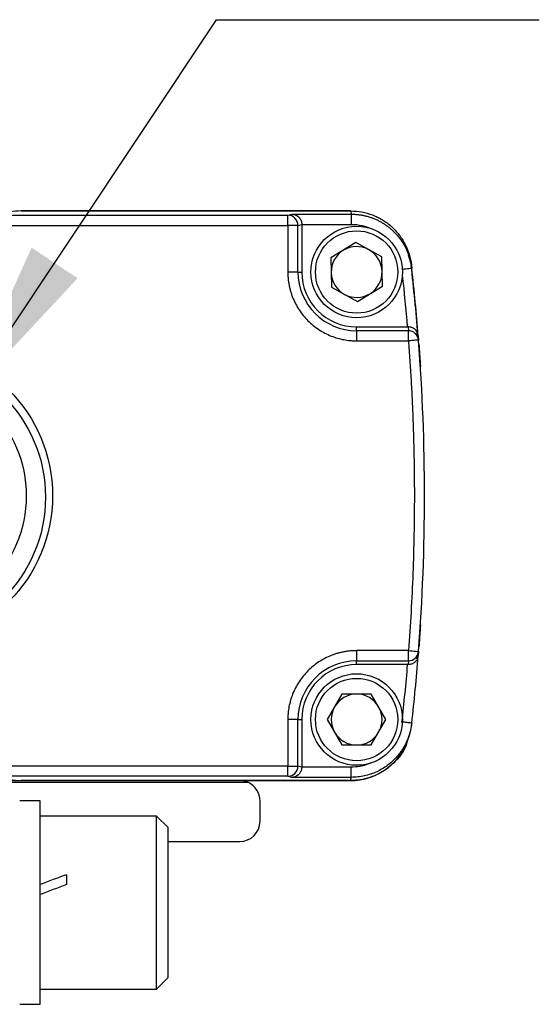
# Model space of a CAD drawing. Header units: millimetres. Extents: x 16 to 683, y 16 to 524.
# Tile 4 of 17: x 81 to 106, y 171 to 220. Entities that reach past the tile are written whole.
import ezdxf

# ---------------------------------------------------------------- set-up
doc = ezdxf.new("R2010")
doc.units = ezdxf.units.MM
doc.header["$LTSCALE"] = 2.5
doc.layers.add('DIMENSIONS', color=140, linetype='Continuous', lineweight=25)
doc.dimstyles.new('SLDDIMSTYLE2', dxfattribs={"dimtxt": 0.18, "dimasz": 8.255, "dimexe": 0, "dimexo": 0.0625, "dimgap": 0, "dimtad": 0, "dimtih": 1, "dimtoh": 1, "dimdec": 0, "dimrnd": 1e-09, "dimzin": 0, "dimdsep": 46, "dimtxsty": 'Standard', "dimsah": 1, "dimcen": 0.09, "dimadec": 0, "dimazin": 0, "dimtfac": 8.255, "dimtdec": 0, "dimtofl": 0, "dimtmove": 0, "dimatfit": 3, "dimfxl": 0, "dimfrac": 2, "dimtolj": 1, "dimtzin": 0, "dimarcsym": 0})

msp = doc.modelspace()

# ---------------------------------------------------------------- linework, layer by layer
for p, q in [((96.892, 210.253), (80.69, 210.253)), ((80.69, 210.253), (96.902, 210.253)), ((93.804, 210.046), (94.007, 210.096)), ((94.007, 210.096), (96.92, 210.096)), ((96.902, 210.253), (96.92, 210.096)), ((79.593, 210.046), (93.804, 210.046)), ((94.304, 209.546), (94.49, 209.594)), ((94.49, 209.594), (96.92, 209.596)), ((94.49, 209.594), (94.49, 207.253)), ((79.692, 209.546), (93.804, 209.546)), ((93.804, 209.546), (93.804, 207.253)), ((94.304, 207.253), (94.304, 209.546)), ((97.152, 208.696), (95.921, 207.942)), ((98.421, 208.007), (97.152, 208.696)), ((99.636, 208.465), (99.566, 208.613)), ((95.921, 207.942), (95.959, 206.5)), ((98.458, 206.564), (98.421, 208.007)), ((99.883, 207.593), (99.743, 208.074)), ((99.804, 207.923), (99.785, 208.084)), ((94.304, 207.253), (93.804, 207.253)), ((94.304, 207.253), (94.49, 207.253)), ((99.883, 207.593), (99.901, 207.431)), ((95.959, 206.5), (97.227, 205.81)), ((97.227, 205.81), (98.458, 206.564)), ((97.19, 204.368), (97.19, 204.553)), ((97.19, 204.553), (99.681, 204.553)), ((97.19, 204.368), (97.19, 203.868)), ((99.736, 204.368), (97.19, 204.368)), ((99.722, 204.553), (99.736, 204.368)), ((100.19, 204.078), (100.174, 204.275)), ((97.19, 203.868), (99.736, 203.868)), ((100.219, 204.11), (100.235, 203.906)), ((100.252, 203.683), (100.257, 203.608)), ((100.257, 188.899), (100.252, 188.824)), ((99.736, 188.639), (97.19, 188.639)), ((97.19, 188.639), (97.19, 188.139)), ((100.174, 188.231), (100.189, 188.428)), ((100.235, 188.6), (100.219, 188.397)), ((97.19, 188.139), (99.736, 188.139)), ((97.19, 187.953), (97.19, 188.139)), ((99.681, 187.953), (97.19, 187.953)), ((99.736, 188.139), (99.722, 187.953)), ((96.468, 186.503), (95.746, 185.253)), ((97.911, 186.503), (96.468, 186.503)), ((98.633, 185.253), (97.911, 186.503)), ((93.804, 185.253), (93.804, 182.961)), ((94.304, 185.253), (93.804, 185.253)), ((94.304, 182.961), (94.304, 185.253)), ((94.304, 185.253), (94.49, 185.253)), ((94.49, 185.253), (94.49, 182.912)), ((95.746, 185.253), (96.468, 184.003)), ((97.911, 184.003), (98.633, 185.253)), ((99.883, 184.913), (99.901, 185.075)), ((99.784, 184.42), (99.803, 184.581)), ((96.468, 184.003), (97.911, 184.003)), ((93.804, 182.961), (79.692, 182.961)), ((94.49, 182.912), (94.304, 182.961)), ((96.92, 182.91), (94.49, 182.912)), ((79.22, 182.253), (80.69, 182.253)), ((91.875, 182.153), (79.352, 182.153)), ((93.804, 182.461), (79.593, 182.461)), ((80.69, 182.253), (96.892, 182.253)), ((96.902, 182.253), (80.69, 182.253)), ((94.007, 182.41), (93.804, 182.461)), ((96.92, 182.41), (94.007, 182.41)), ((96.902, 182.253), (96.92, 182.41)), ((81.619, 181.253), (80.619, 181.253)), ((81.619, 171.253), (81.619, 181.253)), ((92.44, 180.253), (92.44, 181.253)), ((87.353, 180.503), (81.619, 180.503)), ((87.919, 179.937), (87.353, 180.503)), ((87.353, 172.003), (87.353, 180.503)), ((87.919, 172.57), (87.919, 179.937)), ((87.919, 179.253), (91.44, 179.253)), ((82.919, 177.622), (82.919, 177.139)), ((87.353, 172.003), (87.919, 172.57)), ((81.619, 172.003), (87.353, 172.003)), ((80.619, 171.253), (81.619, 171.253))]:
    msp.add_line(p, q)
at = {"flags": 128}
msp.add_lwpolyline([(99.801, 207.988), (99.762, 208.128), (99.705, 208.296)], dxfattribs=at)
for centre, radius in [((97.19, 207.253), 2.25), ((97.19, 207.253), 2.025), ((74.89, 196.253), 7.35), ((74.888, 196.184), 7), ((74.89, 196.253), 6.051), ((97.19, 185.253), 2.25), ((97.19, 185.253), 2.025)]:
    msp.add_circle(centre, radius)
for centre, radius, start, end in [((80.69, 207.253), 3.001, 90, 111.4428), ((93.804, 209.546), 0.5, 44.9782, 89.9776), ((93.804, 209.545), 0.5, 0.0167, 44.9812), ((97.19, 207.253), 1.25, 121.4783, 181.4783), ((97.19, 207.253), 1.25, 61.4783, 121.4783), ((97.19, 207.253), 1.25, 1.4783, 61.4783), ((97.19, 207.253), 2.886, 180, 270), ((97.19, 207.253), 2.7, 180, 270), ((97.19, 207.253), 1.25, 181.4783, 241.4783), ((97.19, 207.253), 1.25, 301.4783, 1.4783), ((0.518, 196.253), 100, 4.5454, 6.51147), ((0.528, 196.253), 100, 4.50605, 6.41802), ((97.19, 207.253), 1.25, 241.4783, 301.4783), ((99.736, 203.867), 0.5, 47.2175, 90.0086), ((99.737, 203.868), 0.5, 4.3917, 47.2171), ((0.528, 196.253), 100, 355.61093, 4.38907), ((0.528, 196.253), 100, 353.58198, 355.49395), ((99.737, 188.639), 0.5, 312.7829, 355.6083), ((97.19, 185.253), 2.886, 90, 180), ((97.19, 185.253), 2.7, 90, 180), ((99.736, 188.639), 0.5, 269.9915, 312.7825), ((97.19, 185.253), 1.25, 90, 150), ((97.19, 185.253), 1.25, 30, 90), ((97.19, 185.253), 1.25, 150, 210), ((97.19, 185.253), 1.25, 330, 30), ((97.19, 185.253), 1.25, 210, 270), ((97.19, 185.253), 1.25, 270, 330), ((96.892, 185.253), 3, 270, 337.4061), ((93.804, 182.961), 0.5, 270.0224, 315.0218), ((93.804, 182.961), 0.5, 315.0188, 359.9833), ((80.69, 185.254), 3.001, 248.5572, 270), ((91.44, 181.253), 1, 64.1581, 90), ((91.44, 181.253), 1, 0, 64.1581), ((91.44, 180.253), 1, 270, 0)]:
    msp.add_arc(centre, radius, start, end)
for centre, start_param, end_param in [((81.619, 176.253), 1.426333, 1.544253), ((82.919, 176.253), 1.544253, 1.662173)]:
    msp.add_ellipse(centre, major_axis=(11.046, 4.179), ratio=0.070182, start_param=start_param, end_param=end_param)
for points, knots in [([(94.007, 210.096), (94.028, 210.095), (94.068, 210.093), (94.123, 210.081), (94.168, 210.067), (94.225, 210.042), (94.29, 210.003), (94.361, 209.937), (94.417, 209.861), (94.458, 209.776), (94.485, 209.686), (94.488, 209.624), (94.49, 209.594)], [0, 0, 0, 0, 0.098224, 0.182905, 0.254046, 0.311657, 0.453189, 0.575208, 0.694751, 0.803984, 0.904896, 1, 1, 1, 1]), ([(96.902, 210.253), (97.086, 210.253), (97.267, 210.237), (97.623, 210.171), (97.8, 210.122), (98.142, 209.991), (98.305, 209.911), (98.615, 209.723), (98.763, 209.613), (99.035, 209.371), (99.159, 209.238), (99.382, 208.951), (99.482, 208.796), (99.649, 208.473), (99.718, 208.305), (99.824, 207.957), (99.862, 207.776), (99.883, 207.593)], [0, 0, 0, 0, 0.125, 0.125, 0.25, 0.25, 0.375, 0.375, 0.5, 0.5, 0.625, 0.625, 0.75, 0.75, 0.875, 0.875, 1, 1, 1, 1]), ([(96.92, 210.096), (96.979, 210.095), (97.098, 210.093), (97.276, 210.077), (97.451, 210.051), (97.624, 210.014), (97.793, 209.968), (97.957, 209.913), (98.115, 209.849), (98.268, 209.778), (98.413, 209.7), (98.551, 209.616), (98.682, 209.526), (98.804, 209.432), (98.979, 209.284), (99.192, 209.068), (99.421, 208.767), (99.608, 208.445), (99.75, 208.111), (99.851, 207.772), (99.885, 207.544), (99.901, 207.431)], [0, 0, 0, 0, 0.040756, 0.081475, 0.122058, 0.162404, 0.202415, 0.241996, 0.281055, 0.319507, 0.357272, 0.394275, 0.430449, 0.465736, 0.500082, 0.587181, 0.673583, 0.758625, 0.841703, 0.922302, 1, 1, 1, 1]), ([(96.92, 210.096), (96.92, 210.096), (96.92, 210.084), (96.92, 210.035), (96.92, 209.997), (96.92, 209.899), (96.92, 209.84), (96.92, 209.718), (96.92, 209.655), (96.92, 209.596)], [0, 0, 0, 0, 0.25, 0.25, 0.5, 0.5, 0.75, 0.75, 1, 1, 1, 1]), ([(93.804, 209.546), (93.804, 209.676), (93.804, 209.805), (93.804, 209.99), (93.804, 210.044), (93.804, 210.046)], [0, 0, 0, 0, 0.5, 0.5, 1, 1, 1, 1]), ([(94.304, 209.546), (94.299, 209.546), (94.244, 209.546), (94.059, 209.546), (93.932, 209.546), (93.804, 209.546)], [0, 0, 0, 0, 0.5, 0.5, 1, 1, 1, 1]), ([(93.804, 207.253), (93.805, 207.193), (93.807, 207.071), (93.822, 206.889), (93.847, 206.708), (93.881, 206.529), (93.925, 206.352), (93.978, 206.178), (94.059, 205.955), (94.18, 205.69), (94.354, 205.391), (94.559, 205.111), (94.792, 204.855), (95.049, 204.623), (95.42, 204.35), (95.919, 204.092), (96.449, 203.937), (96.83, 203.884), (97.042, 203.869), (97.149, 203.868), (97.19, 203.868)], [0, 0, 0, 0, 0.034297, 0.068595, 0.102892, 0.137189, 0.171487, 0.205784, 0.240081, 0.305071, 0.370066, 0.435125, 0.500166, 0.565492, 0.630155, 0.760076, 0.879937, 0.939684, 0.977073, 1, 1, 1, 1]), ([(99.901, 207.431), (99.901, 207.431), (99.891, 207.43), (99.845, 207.425), (99.809, 207.421), (99.716, 207.411), (99.659, 207.404), (99.54, 207.391), (99.478, 207.384), (99.42, 207.377)], [0, 0, 0, 0, 0.25, 0.25, 0.5, 0.5, 0.75, 0.75, 1, 1, 1, 1]), ([(100.219, 204.11), (100.217, 204.124), (100.214, 204.158), (100.198, 204.221), (100.157, 204.321), (100.079, 204.418), (99.977, 204.49), (99.895, 204.526), (99.81, 204.549), (99.75, 204.552), (99.722, 204.553)], [0, 0, 0, 0, 0.070046, 0.160306, 0.309245, 0.572129, 0.693964, 0.801843, 0.903912, 1, 1, 1, 1]), ([(99.736, 203.868), (99.736, 203.996), (99.736, 204.123), (99.736, 204.307), (99.736, 204.363), (99.736, 204.368)], [0, 0, 0, 0, 0.5, 0.5, 1, 1, 1, 1]), ([(100.235, 203.906), (100.235, 203.906), (100.181, 203.902), (99.996, 203.888), (99.867, 203.878), (99.736, 203.868)], [0, 0, 0, 0, 0.5, 0.5, 1, 1, 1, 1]), ([(99.736, 203.868), (99.76, 203.551), (99.806, 202.918), (99.865, 201.967), (99.916, 201.015), (99.957, 200.063), (99.989, 199.111), (100.011, 198.159), (100.025, 197.206), (100.031, 195.936), (100.016, 194.347), (99.961, 192.442), (99.872, 190.539), (99.781, 189.272), (99.736, 188.639)], [0, 0, 0, 0, 0.062507, 0.125012, 0.187515, 0.250017, 0.312516, 0.375013, 0.437509, 0.500002, 0.625037, 0.750048, 0.875036, 1, 1, 1, 1]), ([(100.257, 203.608), (100.257, 203.607), (100.257, 203.605), (100.258, 203.59), (100.26, 203.567), (100.263, 203.523), (100.269, 203.446), (100.278, 203.319), (100.289, 203.164), (100.301, 202.987), (100.314, 202.798), (100.322, 202.668), (100.326, 202.604)], [0, 0, 0, 0, 0.061284, 0.122069, 0.18294, 0.244478, 0.371199, 0.497628, 0.624367, 0.752102, 0.876089, 1, 1, 1, 1]), ([(100.326, 189.903), (100.324, 189.87), (100.32, 189.806), (100.314, 189.709), (100.307, 189.615), (100.299, 189.491), (100.289, 189.343), (100.278, 189.188), (100.269, 189.061), (100.262, 188.969), (100.258, 188.91), (100.257, 188.903), (100.257, 188.899)], [0, 0, 0, 0, 0.062253, 0.123976, 0.185759, 0.248187, 0.375797, 0.502661, 0.628934, 0.755809, 0.877968, 1, 1, 1, 1]), ([(97.19, 188.639), (97.129, 188.638), (97.007, 188.636), (96.826, 188.621), (96.645, 188.596), (96.466, 188.562), (96.289, 188.518), (96.114, 188.465), (95.892, 188.384), (95.626, 188.263), (95.327, 188.089), (95.048, 187.884), (94.792, 187.651), (94.559, 187.394), (94.286, 187.023), (94.029, 186.524), (93.873, 185.994), (93.82, 185.613), (93.806, 185.401), (93.805, 185.294), (93.804, 185.253)], [0, 0, 0, 0, 0.034297, 0.068595, 0.102892, 0.137189, 0.171487, 0.205784, 0.240081, 0.305071, 0.370066, 0.435125, 0.500166, 0.565492, 0.630155, 0.760076, 0.879937, 0.939684, 0.977073, 1, 1, 1, 1]), ([(99.736, 188.639), (99.867, 188.629), (99.996, 188.619), (100.181, 188.605), (100.235, 188.6), (100.235, 188.6)], [0, 0, 0, 0, 0.5, 0.5, 1, 1, 1, 1]), ([(99.736, 188.139), (99.736, 188.143), (99.736, 188.199), (99.736, 188.383), (99.736, 188.511), (99.736, 188.639)], [0, 0, 0, 0, 0.5, 0.5, 1, 1, 1, 1]), ([(100.17, 188.232), (100.168, 188.224), (100.151, 188.163), (100.06, 188.069), (99.928, 187.988), (99.809, 187.957), (99.75, 187.955), (99.722, 187.953)], [0, 0, 0, 0, 0.051469, 0.413007, 0.731954, 0.869226, 1, 1, 1, 1]), ([(99.901, 185.075), (99.894, 185.02), (99.88, 184.909), (99.846, 184.743), (99.803, 184.575), (99.749, 184.406), (99.684, 184.239), (99.607, 184.073), (99.52, 183.909), (99.421, 183.75), (99.311, 183.595), (99.191, 183.447), (99.06, 183.305), (98.898, 183.151), (98.697, 182.987), (98.448, 182.823), (98.175, 182.679), (97.88, 182.562), (97.569, 182.476), (97.247, 182.421), (97.029, 182.414), (96.92, 182.41)], [0, 0, 0, 0, 0.037972, 0.076789, 0.116413, 0.156803, 0.197908, 0.23967, 0.282028, 0.32491, 0.368241, 0.411939, 0.45592, 0.500095, 0.565458, 0.633612, 0.704158, 0.776624, 0.850476, 0.925135, 1, 1, 1, 1]), ([(99.901, 185.075), (99.901, 185.075), (99.891, 185.076), (99.842, 185.082), (99.804, 185.086), (99.707, 185.097), (99.648, 185.104), (99.526, 185.117), (99.463, 185.124), (99.404, 185.131)], [0, 0, 0, 0, 0.25, 0.25, 0.5, 0.5, 0.75, 0.75, 1, 1, 1, 1]), ([(99.743, 184.433), (99.704, 184.267), (99.586, 183.773), (99.047, 183.087), (98.222, 182.495), (97.453, 182.272), (97.01, 182.257), (96.902, 182.253)], [0, 0, 0, 0, 0.131602, 0.393142, 0.654677, 0.916202, 1, 1, 1, 1]), ([(97.917, 183.121), (97.89, 183.109), (97.803, 183.071), (97.614, 183.005), (97.309, 182.929), (97.062, 182.917), (96.92, 182.91)], [0, 0, 0, 0, 0.08405, 0.278774, 0.584136, 1, 1, 1, 1]), ([(93.804, 182.461), (93.804, 182.462), (93.804, 182.517), (93.804, 182.701), (93.804, 182.831), (93.804, 182.961)], [0, 0, 0, 0, 0.5, 0.5, 1, 1, 1, 1]), ([(93.804, 182.961), (93.932, 182.961), (94.059, 182.961), (94.244, 182.961), (94.299, 182.961), (94.304, 182.961)], [0, 0, 0, 0, 0.5, 0.5, 1, 1, 1, 1]), ([(94.49, 182.912), (94.489, 182.893), (94.487, 182.852), (94.476, 182.792), (94.457, 182.733), (94.432, 182.675), (94.399, 182.621), (94.354, 182.562), (94.29, 182.504), (94.211, 182.456), (94.114, 182.419), (94.047, 182.414), (94.007, 182.41)], [0, 0, 0, 0, 0.063437, 0.128867, 0.197095, 0.26883, 0.344683, 0.425173, 0.547657, 0.68867, 0.81717, 1, 1, 1, 1]), ([(96.92, 182.41), (96.92, 182.412), (96.92, 182.466), (96.92, 182.651), (96.92, 182.78), (96.92, 182.91)], [0, 0, 0, 0, 0.5, 0.5, 1, 1, 1, 1])]:
    msp.add_open_spline(points, degree=3, knots=knots)
for points in [[(96.92, 209.596), (97.287, 209.596), (97.654, 209.514), (97.986, 209.358)], [(99.435, 207.103), (99.528, 206.254), (99.61, 205.404), (99.681, 204.553)], [(99.681, 204.553), (99.694, 204.553), (99.708, 204.553), (99.722, 204.553)], [(99.681, 187.953), (99.602, 187.011), (99.51, 186.07), (99.404, 185.131)], [(99.722, 187.953), (99.708, 187.953), (99.695, 187.953), (99.681, 187.953)]]:
    msp.add_open_spline(points, degree=3)

# ---------------------------------------------------------------- leaders
at = {"layer": 'DIMENSIONS'}
msp.add_leader([(77.761, 200.827), (90.299, 219.657), (106.173, 219.657)], dimstyle='SLDDIMSTYLE2', dxfattribs=at)

doc.saveas('drawing.dxf')
